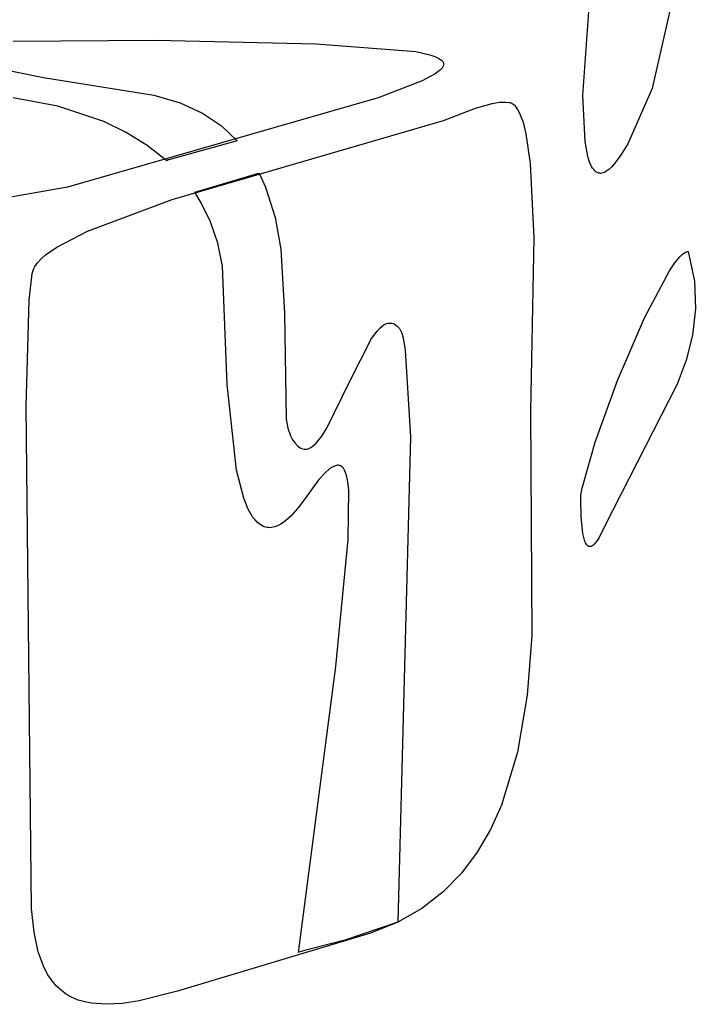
# Model space of a CAD drawing. Extents: x -74.1 to 10.8, y -36.7 to 44.6.
# Tile 148 of 199: x -22.117 to -21.444, y -11.762 to -10.782. Entities that reach past the tile are written whole.
import ezdxf

# ---------------------------------------------------------------- set-up
doc = ezdxf.new("R2010")
doc.units = 0

msp = doc.modelspace()

# ---------------------------------------------------------------- linework, layer by layer
at = {"layer": 'Layer 1', "color": 7, "linetype": 'CONTINUOUS'}
for p, q in [((-21.557071, -10.857099), (-21.536718, -10.572382)), ((-21.44407, -10.654677), (-21.487938, -10.850139)), ((-22.124024, -10.803108), (-21.981574, -10.801816)), ((-21.981574, -10.801816), (-21.822467, -10.805566)), ((-21.822467, -10.805566), (-21.723071, -10.813273)), ((-21.723071, -10.813273), (-21.709324, -10.816488)), ((-22.212062, -10.815276), (-22.093689, -10.839026)), ((-21.709324, -10.816488), (-21.704146, -10.818246)), ((-21.704146, -10.818246), (-21.700147, -10.820125)), ((-21.700147, -10.820125), (-21.698601, -10.821115)), ((-21.698601, -10.821115), (-21.697362, -10.822141)), ((-21.697362, -10.822141), (-21.69686, -10.822669)), ((-21.69686, -10.822669), (-21.696436, -10.823206)), ((-21.696436, -10.823206), (-21.696092, -10.823754)), ((-21.699904, -10.832622), (-21.70408, -10.835625)), ((-21.698344, -10.831204), (-21.699904, -10.832622)), ((-21.697129, -10.82984), (-21.698344, -10.831204)), ((-21.696257, -10.828528), (-21.697129, -10.82984)), ((-21.695947, -10.827891), (-21.696257, -10.828528)), ((-21.696092, -10.823754), (-21.695827, -10.824312)), ((-21.695721, -10.827265), (-21.695947, -10.827891)), ((-21.695827, -10.824312), (-21.695643, -10.82488)), ((-21.695578, -10.826652), (-21.695721, -10.827265)), ((-21.695643, -10.82488), (-21.69554, -10.82546)), ((-21.695518, -10.82605), (-21.695578, -10.826652)), ((-21.69554, -10.82546), (-21.695518, -10.82605)), ((-22.093689, -10.839026), (-21.983872, -10.85668)), ((-21.716782, -10.842362), (-21.760583, -10.859209)), ((-21.70408, -10.835625), (-21.716782, -10.842362)), ((-21.487938, -10.850139), (-21.512346, -10.905046)), ((-22.079277, -10.867722), (-22.123738, -10.859329)), ((-21.760583, -10.859209), (-22.069842, -10.948163)), ((-21.983872, -10.85668), (-21.957855, -10.864194)), ((-21.554682, -10.902995), (-21.557071, -10.857099)), ((-22.033628, -10.883051), (-22.079277, -10.867722)), ((-21.957855, -10.864194), (-21.935537, -10.874492)), ((-21.695619, -10.882059), (-21.663695, -10.869677)), ((-21.663695, -10.869677), (-21.647303, -10.865024)), ((-21.647303, -10.865024), (-21.639951, -10.863791)), ((-21.639951, -10.863791), (-21.633524, -10.863558)), ((-21.633524, -10.863558), (-21.630743, -10.86388)), ((-21.630743, -10.86388), (-21.629475, -10.864161)), ((-21.629475, -10.864161), (-21.628652, -10.864426)), ((-21.628652, -10.864426), (-21.627422, -10.865018)), ((-21.627422, -10.865018), (-21.626234, -10.865811)), ((-21.626234, -10.865811), (-21.625087, -10.8668)), ((-21.625087, -10.8668), (-21.62398, -10.86798)), ((-21.62398, -10.86798), (-21.621887, -10.870896)), ((-21.621887, -10.870896), (-21.619949, -10.874521)), ((-21.96552, -10.960502), (-21.695619, -10.882059)), ((-21.935537, -10.874492), (-21.916687, -10.887282)), ((-21.619949, -10.874521), (-21.616516, -10.883751)), ((-22.011524, -10.893775), (-22.033628, -10.883051)), ((-21.916687, -10.887282), (-21.901071, -10.902273)), ((-21.616516, -10.883751), (-21.613638, -10.895371)), ((-21.990521, -10.906784), (-22.011524, -10.893775)), ((-21.613638, -10.895371), (-21.609383, -10.924592)), ((-21.971087, -10.92226), (-21.990521, -10.906784)), ((-21.901071, -10.902273), (-21.96079, -10.918693)), ((-21.551929, -10.917748), (-21.554682, -10.902995)), ((-21.512346, -10.905046), (-21.518763, -10.915844)), ((-21.970186, -10.921388), (-21.970952, -10.922154)), ((-21.970084, -10.921286), (-21.970186, -10.921388)), ((-21.969925, -10.921232), (-21.970053, -10.921268)), ((-21.968901, -10.920946), (-21.969925, -10.921232)), ((-21.96079, -10.918693), (-21.968901, -10.920946)), ((-21.550215, -10.923269), (-21.551929, -10.917748)), ((-21.518763, -10.915844), (-21.525065, -10.924588)), ((-21.970952, -10.922154), (-21.971056, -10.922258)), ((-21.609383, -10.924592), (-21.605695, -10.998616)), ((-21.548296, -10.927627), (-21.550215, -10.923269)), ((-21.547265, -10.929387), (-21.548296, -10.927627)), ((-21.546188, -10.930877), (-21.547265, -10.929387)), ((-21.545067, -10.932104), (-21.546188, -10.930877)), ((-21.531133, -10.930834), (-21.534042, -10.932882)), ((-21.528136, -10.928051), (-21.531133, -10.930834)), ((-21.525065, -10.924588), (-21.528136, -10.928051)), ((-21.943067, -10.953272), (-21.890544, -10.937613)), ((-21.890544, -10.937613), (-21.884024, -10.935701)), ((-21.884024, -10.935701), (-21.880783, -10.934764)), ((-21.880783, -10.934764), (-21.879168, -10.934301)), ((-21.879168, -10.934301), (-21.879118, -10.934287)), ((-21.879062, -10.934292), (-21.872624, -10.948452)), ((-21.543905, -10.933074), (-21.545067, -10.932104)), ((-21.542702, -10.933795), (-21.543905, -10.933074)), ((-21.542086, -10.934064), (-21.542702, -10.933795)), ((-21.541462, -10.934274), (-21.542086, -10.934064)), ((-21.540828, -10.934425), (-21.541462, -10.934274)), ((-21.540185, -10.934517), (-21.540828, -10.934425)), ((-21.539533, -10.934553), (-21.540185, -10.934517)), ((-21.538206, -10.934455), (-21.539533, -10.934553)), ((-21.536847, -10.93414), (-21.538206, -10.934455)), ((-21.535458, -10.933613), (-21.536847, -10.93414)), ((-21.534042, -10.932882), (-21.535458, -10.933613)), ((-22.069842, -10.948163), (-22.147371, -10.961906)), ((-21.872624, -10.948452), (-21.863163, -10.978444)), ((-22.049985, -10.99201), (-21.96552, -10.960502)), ((-21.943032, -10.953335), (-21.943054, -10.953301)), ((-21.942989, -10.953402), (-21.943032, -10.953335)), ((-21.942903, -10.953537), (-21.942989, -10.953402)), ((-21.94273, -10.953806), (-21.942903, -10.953537)), ((-21.942045, -10.954888), (-21.94273, -10.953806)), ((-21.936785, -10.963794), (-21.942045, -10.954888)), ((-21.927575, -10.982956), (-21.936785, -10.963794)), ((-21.863163, -10.978444), (-21.857497, -11.009914)), ((-21.920367, -11.003962), (-21.927575, -10.982956)), ((-22.080424, -11.007928), (-22.049985, -10.99201)), ((-21.605695, -10.998616), (-21.609071, -11.171273)), ((-22.091565, -11.015813), (-22.080424, -11.007928)), ((-21.915471, -11.026864), (-21.920367, -11.003962)), ((-22.095974, -11.019723), (-22.091565, -11.015813)), ((-21.857497, -11.009914), (-21.85392, -11.073678)), ((-21.465416, -11.023701), (-21.460415, -11.017678)), ((-21.460415, -11.017678), (-21.458107, -11.015456)), ((-21.458107, -11.015456), (-21.455941, -11.013797)), ((-21.455941, -11.013797), (-21.454914, -11.013186)), ((-21.454914, -11.013186), (-21.453926, -11.012727)), ((-21.453926, -11.012727), (-21.452978, -11.012421)), ((-21.452978, -11.012421), (-21.452071, -11.012273)), ((-21.452071, -11.012273), (-21.446005, -11.041854)), ((-22.104071, -11.031273), (-22.103286, -11.02937)), ((-22.103286, -11.02937), (-22.102268, -11.027458)), ((-22.102268, -11.027458), (-22.099555, -11.023606)), ((-22.099555, -11.023606), (-22.095974, -11.019723)), ((-21.91103, -11.144932), (-21.915471, -11.026864)), ((-21.470868, -11.03165), (-21.465416, -11.023701)), ((-22.107855, -11.060982), (-22.104953, -11.03442)), ((-22.104953, -11.03442), (-22.104071, -11.031273)), ((-21.495663, -11.078394), (-21.470868, -11.03165)), ((-21.446005, -11.041854), (-21.444779, -11.069519)), ((-22.111035, -11.166762), (-22.107855, -11.060982)), ((-21.85392, -11.073678), (-21.852346, -11.179252)), ((-21.522363, -11.140714), (-21.495663, -11.078394)), ((-21.444779, -11.069519), (-21.447695, -11.095618)), ((-21.75902, -11.08875), (-21.756322, -11.086435)), ((-21.756322, -11.086435), (-21.754977, -11.085518)), ((-21.754977, -11.085518), (-21.753635, -11.084768)), ((-21.753635, -11.084768), (-21.752296, -11.084193)), ((-21.752296, -11.084193), (-21.75096, -11.083799)), ((-21.75096, -11.083799), (-21.749627, -11.083592)), ((-21.749627, -11.083592), (-21.748297, -11.083579)), ((-21.748297, -11.083579), (-21.74697, -11.083766)), ((-21.74697, -11.083766), (-21.745647, -11.084159)), ((-21.745647, -11.084159), (-21.744328, -11.084765)), ((-21.744328, -11.084765), (-21.743012, -11.08559)), ((-21.743012, -11.08559), (-21.741699, -11.086641)), ((-21.741699, -11.086641), (-21.740391, -11.087924)), ((-21.740391, -11.087924), (-21.739471, -11.089054)), ((-21.767169, -11.099063), (-21.761727, -11.09166)), ((-21.761727, -11.09166), (-21.75902, -11.08875)), ((-21.739471, -11.089054), (-21.738704, -11.090346)), ((-21.738704, -11.090346), (-21.737261, -11.093792)), ((-21.737261, -11.093792), (-21.735939, -11.098355)), ((-21.447695, -11.095618), (-21.454058, -11.120502)), ((-21.789176, -11.14231), (-21.767169, -11.099063)), ((-21.735939, -11.098355), (-21.733639, -11.11068)), ((-21.733639, -11.11068), (-21.728589, -11.196864)), ((-21.454058, -11.120502), (-21.463169, -11.144523)), ((-21.901695, -11.230124), (-21.91103, -11.144932)), ((-21.811256, -11.187767), (-21.789176, -11.14231)), ((-21.544865, -11.202296), (-21.522363, -11.140714)), ((-21.463169, -11.144523), (-21.48685, -11.191378)), ((-22.105589, -11.666678), (-22.111035, -11.166762)), ((-21.609071, -11.171273), (-21.6077, -11.394938)), ((-21.852346, -11.179252), (-21.850458, -11.188192)), ((-21.850458, -11.188192), (-21.847816, -11.195811)), ((-21.847816, -11.195811), (-21.846177, -11.199089)), ((-21.816739, -11.196415), (-21.811256, -11.187767)), ((-21.48685, -11.191378), (-21.535258, -11.286293)), ((-21.846177, -11.199089), (-21.84361, -11.202939)), ((-21.84361, -11.202939), (-21.840977, -11.205883)), ((-21.840977, -11.205883), (-21.839655, -11.207)), ((-21.827615, -11.207592), (-21.824909, -11.20569)), ((-21.824909, -11.20569), (-21.822194, -11.20316)), ((-21.822194, -11.20316), (-21.816739, -11.196415)), ((-21.728589, -11.196864), (-21.741071, -11.680273)), ((-21.557789, -11.247952), (-21.544865, -11.202296)), ((-21.839655, -11.207), (-21.838329, -11.207891)), ((-21.838329, -11.207891), (-21.837001, -11.20856)), ((-21.837001, -11.20856), (-21.835669, -11.209015)), ((-21.835669, -11.209015), (-21.834334, -11.209261)), ((-21.834334, -11.209261), (-21.832996, -11.209306)), ((-21.832996, -11.209306), (-21.831655, -11.209155)), ((-21.831655, -11.209155), (-21.830311, -11.208815)), ((-21.830311, -11.208815), (-21.828964, -11.208292)), ((-21.828964, -11.208292), (-21.827615, -11.207592)), ((-21.802284, -11.22539), (-21.803259, -11.225637)), ((-21.801349, -11.225258), (-21.802284, -11.22539)), ((-21.800452, -11.225241), (-21.801349, -11.225258)), ((-21.799594, -11.225337), (-21.800452, -11.225241)), ((-21.798773, -11.225545), (-21.799594, -11.225337)), ((-21.79799, -11.225866), (-21.798773, -11.225545)), ((-21.89445, -11.257975), (-21.901695, -11.230124)), ((-21.813858, -11.233118), (-21.819677, -11.239558)), ((-21.808732, -11.228611), (-21.813858, -11.233118)), ((-21.806421, -11.22707), (-21.808732, -11.228611)), ((-21.804272, -11.225998), (-21.806421, -11.22707)), ((-21.803259, -11.225637), (-21.804272, -11.225998)), ((-21.797243, -11.226299), (-21.79799, -11.225866)), ((-21.796533, -11.226842), (-21.797243, -11.226299)), ((-21.79586, -11.227496), (-21.796533, -11.226842)), ((-21.795222, -11.22826), (-21.79586, -11.227496)), ((-21.794051, -11.230114), (-21.795222, -11.22826)), ((-21.793017, -11.2324), (-21.794051, -11.230114)), ((-21.792118, -11.235112), (-21.793017, -11.2324)), ((-21.790708, -11.241797), (-21.792118, -11.235112)), ((-21.819677, -11.239558), (-21.83346, -11.258328)), ((-21.789793, -11.250131), (-21.790708, -11.241797)), ((-21.790537, -11.299151), (-21.789793, -11.250131)), ((-21.558893, -11.255097), (-21.557789, -11.247952)), ((-21.890234, -11.268364), (-21.89445, -11.257975)), ((-21.83346, -11.258328), (-21.840666, -11.268075)), ((-21.559069, -11.259772), (-21.558893, -11.255097)), ((-21.558637, -11.276398), (-21.559069, -11.259772)), ((-21.885642, -11.276452), (-21.890234, -11.268364)), ((-21.840666, -11.268075), (-21.847619, -11.275884)), ((-21.883209, -11.279646), (-21.885642, -11.276452)), ((-21.880688, -11.282281), (-21.883209, -11.279646)), ((-21.87808, -11.284363), (-21.880688, -11.282281)), ((-21.875386, -11.285895), (-21.87808, -11.284363)), ((-21.857542, -11.28387), (-21.860708, -11.285517)), ((-21.854304, -11.281713), (-21.857542, -11.28387)), ((-21.847619, -11.275884), (-21.854304, -11.281713)), ((-21.556909, -11.293152), (-21.558637, -11.276398)), ((-21.874008, -11.286458), (-21.875386, -11.285895)), ((-21.87261, -11.286885), (-21.874008, -11.286458)), ((-21.871191, -11.287177), (-21.87261, -11.286885)), ((-21.869752, -11.287336), (-21.871191, -11.287177)), ((-21.868293, -11.287362), (-21.869752, -11.287336)), ((-21.866814, -11.287255), (-21.868293, -11.287362)), ((-21.863799, -11.286647), (-21.866814, -11.287255)), ((-21.860708, -11.285517), (-21.863799, -11.286647)), ((-21.555313, -11.299821), (-21.556909, -11.293152)), ((-21.535258, -11.286293), (-21.541079, -11.297676)), ((-21.802874, -11.425469), (-21.790537, -11.299151)), ((-21.554288, -11.302422), (-21.555313, -11.299821)), ((-21.553713, -11.3035), (-21.554288, -11.302422)), ((-21.553096, -11.304416), (-21.553713, -11.3035)), ((-21.543598, -11.301459), (-21.545873, -11.304088)), ((-21.541079, -11.297676), (-21.543598, -11.301459)), ((-21.552433, -11.305159), (-21.553096, -11.304416)), ((-21.552084, -11.305461), (-21.552433, -11.305159)), ((-21.551723, -11.305716), (-21.552084, -11.305461)), ((-21.551351, -11.305923), (-21.551723, -11.305716)), ((-21.550966, -11.306079), (-21.551351, -11.305923)), ((-21.550569, -11.306183), (-21.550966, -11.306079)), ((-21.550159, -11.306235), (-21.550569, -11.306183)), ((-21.549737, -11.306232), (-21.550159, -11.306235)), ((-21.549301, -11.306173), (-21.549737, -11.306232)), ((-21.548852, -11.306058), (-21.549301, -11.306173)), ((-21.54839, -11.305884), (-21.548852, -11.306058)), ((-21.547915, -11.30565), (-21.54839, -11.305884)), ((-21.546922, -11.304997), (-21.547915, -11.30565)), ((-21.545873, -11.304088), (-21.546922, -11.304997)), ((-21.6077, -11.394938), (-21.61226, -11.454001)), ((-21.840068, -11.710248), (-21.802874, -11.425469)), ((-21.61226, -11.454001), (-21.621846, -11.510804)), ((-21.621846, -11.510804), (-21.637991, -11.563585)), ((-21.637991, -11.563585), (-21.649002, -11.587918)), ((-21.649002, -11.587918), (-21.662228, -11.610586)), ((-21.662228, -11.610586), (-21.677859, -11.631368)), ((-21.677859, -11.631368), (-21.696088, -11.650046)), ((-21.696088, -11.650046), (-21.717106, -11.666397)), ((-22.103149, -11.690077), (-22.105589, -11.666678)), ((-21.717106, -11.666397), (-21.741105, -11.680204)), ((-21.741071, -11.680273), (-21.793806, -11.698039)), ((-21.741105, -11.680204), (-21.768276, -11.691246)), ((-22.098902, -11.709696), (-22.103149, -11.690077)), ((-21.768276, -11.691246), (-21.96046, -11.748987)), ((-21.793806, -11.698039), (-21.832527, -11.708068)), ((-22.092909, -11.725778), (-22.098902, -11.709696)), ((-21.839896, -11.710221), (-21.840042, -11.710265)), ((-21.839603, -11.710133), (-21.839896, -11.710221)), ((-21.837252, -11.709436), (-21.839603, -11.710133)), ((-21.832527, -11.708068), (-21.837252, -11.709436)), ((-22.089276, -11.73257), (-22.092909, -11.725778)), ((-22.08523, -11.738569), (-22.089276, -11.73257)), ((-22.080777, -11.743807), (-22.08523, -11.738569)), ((-22.075926, -11.748314), (-22.080777, -11.743807)), ((-22.070683, -11.75212), (-22.075926, -11.748314)), ((-22.065057, -11.755256), (-22.070683, -11.75212)), ((-21.96046, -11.748987), (-21.998412, -11.758386)), ((-22.059055, -11.757754), (-22.065057, -11.755256)), ((-22.052685, -11.759642), (-22.059055, -11.757754)), ((-22.045954, -11.760952), (-22.052685, -11.759642)), ((-22.031439, -11.76196), (-22.045954, -11.760952)), ((-22.015571, -11.761023), (-22.031439, -11.76196)), ((-21.998412, -11.758386), (-22.015571, -11.761023))]:
    msp.add_line(p, q, dxfattribs=at)

doc.saveas('drawing.dxf')
